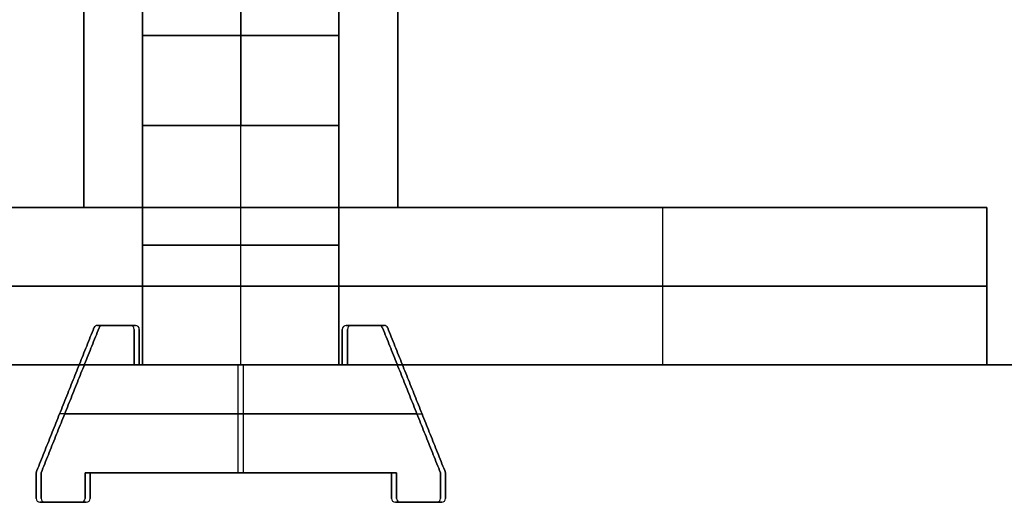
# Model space of a CAD drawing. Header units: millimetres. Extents: x -317 to 317, y -7 to 490.
# Tile 4 of 13: x -11 to 39, y -7 to 18. Entities that reach past the tile are written whole.
import ezdxf

# ---------------------------------------------------------------- set-up
doc = ezdxf.new("R2010")
doc.units = ezdxf.units.MM
doc.header["$MEASUREMENT"] = 0
for name, color, linetype in [('IGES LEVEL 1', 7, 'Continuous'), ('IGES LEVEL 12', 7, 'Continuous'), ('IGES LEVEL 3', 7, 'Continuous')]:
    doc.layers.add(name, color=color, linetype=linetype)

msp = doc.modelspace()

# ---------------------------------------------------------------- linework, layer by layer
at = {"layer": 'IGES LEVEL 1'}
for points in [[(-38, 8, 5), (-21.5, 8, 5), (-5, 8, 5)], [(-5, 8, -5), (-21.5, 8, -5), (-38, 8, -5)], [(-5, 8, 38), (0, 8, 38), (5, 8, 38)], [(-5, 8, 38), (-5, 4, 38), (-5, 0, 38)], [(-5, 8, 5), (-5, 8, 21.5), (-5, 8, 38)], [(-5, 8, 5), (-5, 4, 5), (-5, 0, 5)], [(-5, 8, -5), (-5, 4, -5), (-5, 0, -5)], [(-5, 8, -38), (-5, 8, -21.5), (-5, 8, -5)], [(-5, 8, -38), (-5, 4, -38), (-5, 0, -38)], [(5, 8, -38), (0, 8, -38), (-5, 8, -38)], [(38, 8, -5), (21.5, 8, -5), (5, 8, -5)], [(5, 8, 5), (21.5, 8, 5), (38, 8, 5)], [(5, 8, 5), (5, 4, 5), (5, 0, 5)], [(5, 8, 38), (5, 8, 21.5), (5, 8, 5)], [(5, 8, 38), (5, 4, 38), (5, 0, 38)], [(5, 8, -38), (5, 4, -38), (5, 0, -38)], [(5, 8, -5), (5, 8, -21.5), (5, 8, -38)], [(5, 0, -5), (5, 4, -5), (5, 8, -5)], [(38, 8, -5), (38, 4, -5), (38, 0, -5)], [(38, 8, 5), (38, 8), (38, 8, -5)], [(38, 8, 5), (38, 4, 5), (38, 0, 5)], [(-5, 0, 5), (-21.5, 0, 5), (-38, 0, 5)], [(-38, 0, -5), (-21.5, 0, -5), (-5, 0, -5)], [(5, 0, 38), (0, 0, 38), (-5, 0, 38)], [(-5, 0, 38), (-5, 0, 21.5), (-5, 0, 5)], [(-5, 0, -5), (-5, 0, -21.5), (-5, 0, -38)], [(-5, 0, -38), (0, 0, -38), (5, 0, -38)], [(5, 0, -5), (21.5, 0, -5), (38, 0, -5)], [(38, 0, 5), (21.5, 0, 5), (5, 0, 5)], [(5, 0, 5), (5, 0, 21.5), (5, 0, 38)], [(5, 0, -38), (5, 0, -21.5), (5, 0, -5)], [(38, 0, -5), (38, 0), (38, 0, 5)]]:
    msp.add_open_spline(points, degree=2, dxfattribs=at)
at = {"layer": 'IGES LEVEL 1', "color": 253}
for points in [[(-5, 8, 5), (-21.5, 8, 5), (-38, 8, 5)], [(-38, 8, -5), (-21.5, 8, -5), (-5, 8, -5)], [(-38, 8), (0, 8), (38, 8)], [(-38, 8, 5), (-21.5, 8, 5), (-5, 8, 5)], [(-5, 8, -5), (-21.5, 8, -5), (-38, 8, -5)], [(5, 8, 38), (0, 8, 38), (-5, 8, 38)], [(-5, 8, 38), (-5, 8, 21.5), (-5, 8, 5)], [(-5, 8, -5), (-5, 8, -21.5), (-5, 8, -38)], [(-5, 8, -38), (0, 8, -38), (5, 8, -38)], [(-5, 0, 38), (-5, 4, 38), (-5, 8, 38)], [(-5, 8, 38), (0, 8, 38), (5, 8, 38)], [(-5, 0, 5), (-5, 4, 5), (-5, 8, 5)], [(-5, 8, 5), (-5, 8, 21.5), (-5, 8, 38)], [(-5, 8, 38), (-5, 4, 38), (-5, 0, 38)], [(-5, 0, 21.5), (-5, 4, 21.5), (-5, 8, 21.5)], [(-5, 8, 5), (-5, 4, 5), (-5, 0, 5)], [(-5, 0, -5), (-5, 4, -5), (-5, 8, -5)], [(-5, 0, -38), (-5, 4, -38), (-5, 8, -38)], [(-5, 8, -38), (-5, 8, -21.5), (-5, 8, -5)], [(-5, 8, -5), (-5, 4, -5), (-5, 0, -5)], [(-5, 0, -21.5), (-5, 4, -21.5), (-5, 8, -21.5)], [(5, 8, -38), (0, 8, -38), (-5, 8, -38)], [(-5, 8, -38), (-5, 4, -38), (-5, 0, -38)], [(0, 8, 38), (0, 8), (0, 8, -38)], [(0, 0, 38), (0, 4, 38), (0, 8, 38)], [(0, 0, -38), (0, 4, -38), (0, 8, -38)], [(5, 8, -5), (21.5, 8, -5), (38, 8, -5)], [(38, 8, 5), (21.5, 8, 5), (5, 8, 5)], [(5, 8, 5), (5, 8, 21.5), (5, 8, 38)], [(5, 8, -38), (5, 8, -21.5), (5, 8, -5)], [(38, 8, -5), (21.5, 8, -5), (5, 8, -5)], [(5, 8, -5), (5, 4, -5), (5, 0, -5)], [(5, 0, 5), (5, 4, 5), (5, 8, 5)], [(5, 8, 5), (21.5, 8, 5), (38, 8, 5)], [(5, 0, 38), (5, 4, 38), (5, 8, 38)], [(5, 8, 38), (5, 8, 21.5), (5, 8, 5)], [(5, 8, 5), (5, 4, 5), (5, 0, 5)], [(5, 0, 21.5), (5, 4, 21.5), (5, 8, 21.5)], [(5, 8, 38), (5, 4, 38), (5, 0, 38)], [(5, 0, -38), (5, 4, -38), (5, 8, -38)], [(5, 0, -5), (5, 4, -5), (5, 8, -5)], [(5, 8, -5), (5, 8, -21.5), (5, 8, -38)], [(5, 8, -38), (5, 4, -38), (5, 0, -38)], [(5, 0, -21.5), (5, 4, -21.5), (5, 8, -21.5)], [(21.5, 0, -5), (21.5, 4, -5), (21.5, 8, -5)], [(21.5, 0, 5), (21.5, 4, 5), (21.5, 8, 5)], [(38, 8, -5), (38, 8), (38, 8, 5)], [(38, 0, -5), (38, 4, -5), (38, 8, -5)], [(38, 0, 5), (38, 4, 5), (38, 8, 5)], [(38, 8, 5), (38, 8), (38, 8, -5)], [(38, 8, -5), (38, 4, -5), (38, 0, -5)], [(38, 0), (38, 4), (38, 8)], [(38, 8, 5), (38, 4, 5), (38, 0, 5)], [(-5, 4, 5), (-21.5, 4, 5), (-38, 4, 5)], [(-38, 4, -5), (-21.5, 4, -5), (-5, 4, -5)], [(5, 4, 38), (0, 4, 38), (-5, 4, 38)], [(-5, 4, 38), (-5, 4, 21.5), (-5, 4, 5)], [(-5, 4, -5), (-5, 4, -21.5), (-5, 4, -38)], [(-5, 4, -38), (0, 4, -38), (5, 4, -38)], [(5, 4, -5), (21.5, 4, -5), (38, 4, -5)], [(38, 4, 5), (21.5, 4, 5), (5, 4, 5)], [(5, 4, 5), (5, 4, 21.5), (5, 4, 38)], [(5, 4, -38), (5, 4, -21.5), (5, 4, -5)], [(38, 4, -5), (38, 4), (38, 4, 5)], [(-5, 0, 5), (-21.5, 0, 5), (-38, 0, 5)], [(-38, 0, -5), (-21.5, 0, -5), (-5, 0, -5)], [(-38, 0), (0, 0), (38, 0)], [(-5, 0, 5), (-21.5, 0, 5), (-38, 0, 5)], [(-38, 0, -5), (-21.5, 0, -5), (-5, 0, -5)], [(5, 0, 38), (0, 0, 38), (-5, 0, 38)], [(-5, 0, 38), (-5, 0, 21.5), (-5, 0, 5)], [(-5, 0, -5), (-5, 0, -21.5), (-5, 0, -38)], [(-5, 0, -38), (0, 0, -38), (5, 0, -38)], [(5, 0, 38), (0, 0, 38), (-5, 0, 38)], [(-5, 0, 38), (-5, 0, 21.5), (-5, 0, 5)], [(-5, 0, -5), (-5, 0, -21.5), (-5, 0, -38)], [(-5, 0, -38), (0, 0, -38), (5, 0, -38)], [(0, 0, 38), (0, 0), (0, 0, -38)], [(5, 0, -38), (5, 0, -21.5), (5, 0, -5)], [(5, 0, -5), (21.5, 0, -5), (38, 0, -5)], [(38, 0, 5), (21.5, 0, 5), (5, 0, 5)], [(5, 0, 5), (5, 0, 21.5), (5, 0, 38)], [(5, 0, -5), (21.5, 0, -5), (38, 0, -5)], [(38, 0, 5), (21.5, 0, 5), (5, 0, 5)], [(5, 0, 5), (5, 0, 21.5), (5, 0, 38)], [(5, 0, -38), (5, 0, -21.5), (5, 0, -5)], [(38, 0, -5), (38, 0), (38, 0, 5)], [(38, 0, -5), (38, 0), (38, 0, 5)]]:
    msp.add_open_spline(points, degree=2, dxfattribs=at)
at = {"layer": 'IGES LEVEL 12'}
for centre, start, end in [((-7.294, 1.8, 143), 90, 158.1986), ((-7.294, 1.8, 208), 90, 158.1986), ((-7.035, 1.8, -143), 90, 158.1986), ((-7.035, 1.8, -208), 90, 158.1986), ((-5.63, 1.8, 143), 0, 90), ((-5.63, 1.8, 208), 0, 90), ((-5.37, 1.8, -143), 0, 90), ((-5.37, 1.8, -208), 0, 90), ((5.37, 1.8, 143), 90, 180), ((5.37, 1.8, 208), 90, 180), ((5.63, 1.8, -143), 90, 180), ((5.63, 1.8, -208), 90, 180), ((7.035, 1.8, 143), 21.8014, 90), ((7.035, 1.8, 208), 21.8014, 90), ((7.294, 1.8, -143), 21.8014, 90), ((7.294, 1.8, -208), 21.8014, 90), ((-10.23, -6.8, 143), 180, 270), ((-10.23, -6.8, 208), 180, 270), ((-9.97, -6.8, -143), 180, 270), ((-9.97, -6.8, -208), 180, 270), ((-8.13, -6.8, 143), 270, 0), ((-8.13, -6.8, 208), 270, 0), ((-7.87, -6.8, -143), 270, 360), ((-7.87, -6.8, -208), 270, 0), ((7.87, -6.8, 143), 180, 270), ((7.87, -6.8, 208), 180, 270), ((8.13, -6.8, -143), 180, 270), ((8.13, -6.8, -208), 180, 270), ((9.97, -6.8, 143), 270, 0), ((9.97, -6.8, 208), 270, 0), ((10.23, -6.8, -143), 270, 360), ((10.23, -6.8, -208), 270, 0)]:
    msp.add_arc(centre, 0.2, start, end, dxfattribs=at)
at = {"layer": 'IGES LEVEL 12', "color": 253}
for centre, start, end in [((-7.294, 1.8, 208), 90, 158.1986), ((-7.294, 1.8, 143), 90, 158.1986), ((-7.294, 1.8, 208), 90, 158.1986), ((-7.294, 1.8, 143), 90, 158.1986), ((-7.294, 1.8, 175.5), 90, 158.1986), ((-7.035, 1.8, -208), 90, 158.1986), ((-7.035, 1.8, -143), 90, 158.1986), ((-7.035, 1.8, -208), 90, 158.1986), ((-7.035, 1.8, -143), 90, 158.1986), ((-7.035, 1.8, -175.5), 90, 158.1986), ((-5.63, 1.8, 208), 0, 90), ((-5.63, 1.8, 143), 0, 90), ((-5.63, 1.8, 208), 0, 90), ((-5.63, 1.8, 143), 0, 90), ((-5.63, 1.8, 175.5), 0, 90), ((-5.37, 1.8, -208), 0, 90), ((-5.37, 1.8, -143), 0, 90), ((-5.37, 1.8, -208), 0, 90), ((-5.37, 1.8, -143), 0, 90), ((-5.37, 1.8, -175.5), 360, 90), ((5.37, 1.8, 208), 90, 180), ((5.37, 1.8, 143), 90, 180), ((5.37, 1.8, 208), 90, 180), ((5.37, 1.8, 143), 90, 180), ((5.37, 1.8, 175.5), 90, 180), ((5.63, 1.8, -208), 90, 180), ((5.63, 1.8, -143), 90, 180), ((5.63, 1.8, -208), 90, 180), ((5.63, 1.8, -143), 90, 180), ((5.63, 1.8, -175.5), 90, 180), ((7.035, 1.8, 208), 21.8014, 90), ((7.035, 1.8, 143), 21.8014, 90), ((7.035, 1.8, 208), 21.8014, 90), ((7.035, 1.8, 143), 21.8014, 90), ((7.035, 1.8, 175.5), 21.8014, 90), ((7.294, 1.8, -208), 21.8014, 90), ((7.294, 1.8, -143), 21.8014, 90), ((7.294, 1.8, -208), 21.8014, 90), ((7.294, 1.8, -143), 21.8014, 90), ((7.294, 1.8, -175.5), 21.8014, 90), ((-10.23, -6.8, 208), 180, 270), ((-10.23, -6.8, 143), 180, 270), ((-10.23, -6.8, 208), 180, 270), ((-10.23, -6.8, 143), 180, 270), ((-10.23, -6.8, 175.5), 180, 270), ((-9.97, -6.8, -208), 180, 270), ((-9.97, -6.8, -143), 180, 270), ((-9.97, -6.8, -208), 180, 270), ((-9.97, -6.8, -143), 180, 270), ((-9.97, -6.8, -175.5), 180, 270), ((-8.13, -6.8, 208), 270, 0), ((-8.13, -6.8, 143), 270, 0), ((-8.13, -6.8, 208), 270, 0), ((-8.13, -6.8, 143), 270, 0), ((-8.13, -6.8, 175.5), 270, 360), ((-7.87, -6.8, -208), 270, 0), ((-7.87, -6.8, -143), 270, 360), ((-7.87, -6.8, -208), 270, 0), ((-7.87, -6.8, -143), 270, 360), ((-7.87, -6.8, -175.5), 270, 360), ((7.87, -6.8, 208), 180, 270), ((7.87, -6.8, 143), 180, 270), ((7.87, -6.8, 208), 180, 270), ((7.87, -6.8, 143), 180, 270), ((7.87, -6.8, 175.5), 180, 270), ((8.13, -6.8, -208), 180, 270), ((8.13, -6.8, -143), 180, 270), ((8.13, -6.8, -208), 180, 270), ((8.13, -6.8, -143), 180, 270), ((8.13, -6.8, -175.5), 180, 270), ((9.97, -6.8, 208), 270, 0), ((9.97, -6.8, 143), 270, 0), ((9.97, -6.8, 208), 270, 0), ((9.97, -6.8, 143), 270, 0), ((9.97, -6.8, 175.5), 270, 360), ((10.23, -6.8, -208), 270, 0), ((10.23, -6.8, -143), 270, 360), ((10.23, -6.8, -208), 270, 0), ((10.23, -6.8, -143), 270, 360), ((10.23, -6.8, -175.5), 270, 360)]:
    msp.add_arc(centre, 0.2, start, end, dxfattribs=at)
at = {"layer": 'IGES LEVEL 12'}
for points in [[(-7.48, 1.874, 208), (-8.955, -1.813, 208), (-10.43, -5.5, 208)], [(-10.43, -5.5, 143), (-8.955, -1.813, 143), (-7.48, 1.874, 143)], [(-10.17, -5.5, -208), (-8.695, -1.813, -208), (-7.22, 1.874, -208)], [(-7.22, 1.874, -143), (-8.695, -1.813, -143), (-10.17, -5.5, -143)], [(-7.48, 1.874, 143), (-7.48, 1.874, 175.5), (-7.48, 1.874, 208)], [(-5.63, 2, 208), (-6.462, 2, 208), (-7.294, 2, 208)], [(-7.294, 2, 143), (-6.462, 2, 143), (-5.63, 2, 143)], [(-7.294, 2, 208), (-7.294, 2, 175.5), (-7.294, 2, 143)], [(-7.22, 1.874, -208), (-7.22, 1.874, -175.5), (-7.22, 1.874, -143)], [(-7.035, 2, -208), (-6.202, 2, -208), (-5.37, 2, -208)], [(-7.035, 2, -143), (-7.035, 2, -175.5), (-7.035, 2, -208)], [(-5.37, 2, -143), (-6.202, 2, -143), (-7.035, 2, -143)], [(-5.63, 2, 143), (-5.63, 2, 175.5), (-5.63, 2, 208)], [(-5.43, 0, 208), (-5.43, 0.9, 208), (-5.43, 1.8, 208)], [(-5.43, 1.8, 143), (-5.43, 0.9, 143), (-5.43, 0, 143)], [(-5.43, 1.8, 208), (-5.43, 1.8, 175.5), (-5.43, 1.8, 143)], [(-5.37, 2, -208), (-5.37, 2, -175.5), (-5.37, 2, -143)], [(-5.17, 1.8, -208), (-5.17, 0.9, -208), (-5.17, 0, -208)], [(-5.17, 1.8, -143), (-5.17, 1.8, -175.5), (-5.17, 1.8, -208)], [(-5.17, 0, -143), (-5.17, 0.9, -143), (-5.17, 1.8, -143)], [(5.17, 1.8, 208), (5.17, 0.9, 208), (5.17, 0, 208)], [(5.17, 1.8, 143), (5.17, 1.8, 175.5), (5.17, 1.8, 208)], [(5.17, 0, 143), (5.17, 0.9, 143), (5.17, 1.8, 143)], [(7.035, 2, 208), (6.202, 2, 208), (5.37, 2, 208)], [(5.37, 2, 143), (6.202, 2, 143), (7.035, 2, 143)], [(5.37, 2, 208), (5.37, 2, 175.5), (5.37, 2, 143)], [(5.43, 0, -208), (5.43, 0.9, -208), (5.43, 1.8, -208)], [(5.43, 1.8, -143), (5.43, 0.9, -143), (5.43, 0, -143)], [(5.43, 1.8, -208), (5.43, 1.8, -175.5), (5.43, 1.8, -143)], [(5.63, 2, -208), (6.462, 2, -208), (7.294, 2, -208)], [(5.63, 2, -143), (5.63, 2, -175.5), (5.63, 2, -208)], [(7.294, 2, -143), (6.462, 2, -143), (5.63, 2, -143)], [(7.035, 2, 143), (7.035, 2, 175.5), (7.035, 2, 208)], [(10.17, -5.5, 208), (8.695, -1.813, 208), (7.22, 1.874, 208)], [(7.22, 1.874, 143), (8.695, -1.813, 143), (10.17, -5.5, 143)], [(7.22, 1.874, 208), (7.22, 1.874, 175.5), (7.22, 1.874, 143)], [(7.294, 2, -208), (7.294, 2, -175.5), (7.294, 2, -143)], [(7.48, 1.874, -208), (8.955, -1.813, -208), (10.43, -5.5, -208)], [(7.48, 1.874, -143), (7.48, 1.874, -175.5), (7.48, 1.874, -208)], [(10.43, -5.5, -143), (8.955, -1.813, -143), (7.48, 1.874, -143)], [(5.17, 0, 208), (-0.13, 0, 208), (-5.43, 0, 208)], [(-5.43, 0, 143), (-0.13, 0, 143), (5.17, 0, 143)], [(-5.43, 0, 143), (-5.43, 0, 175.5), (-5.43, 0, 208)], [(-5.17, 0, -208), (0.13, 0, -208), (5.43, 0, -208)], [(5.43, 0, -143), (0.13, 0, -143), (-5.17, 0, -143)], [(-5.17, 0, -208), (-5.17, 0, -175.5), (-5.17, 0, -143)], [(5.17, 0, 208), (5.17, 0, 175.5), (5.17, 0, 143)], [(5.43, 0, -143), (5.43, 0, -175.5), (5.43, 0, -208)], [(-10.43, -5.5, 208), (-10.43, -6.15, 208), (-10.43, -6.8, 208)], [(-10.43, -5.5, 143), (-10.43, -5.5, 175.5), (-10.43, -5.5, 208)], [(-10.43, -6.8, 143), (-10.43, -6.15, 143), (-10.43, -5.5, 143)], [(-10.17, -6.8, -208), (-10.17, -6.15, -208), (-10.17, -5.5, -208)], [(-10.17, -5.5, -143), (-10.17, -6.15, -143), (-10.17, -6.8, -143)], [(-10.17, -5.5, -143), (-10.17, -5.5, -175.5), (-10.17, -5.5, -208)], [(-7.93, -6.8, 208), (-7.93, -6.15, 208), (-7.93, -5.5, 208)], [(-7.93, -5.5, 143), (-7.93, -6.15, 143), (-7.93, -6.8, 143)], [(-7.93, -5.5, 208), (-0.13, -5.5, 208), (7.67, -5.5, 208)], [(-7.93, -5.5, 143), (-7.93, -5.5, 175.5), (-7.93, -5.5, 208)], [(7.67, -5.5, 143), (-0.13, -5.5, 143), (-7.93, -5.5, 143)], [(7.93, -5.5, -208), (0.13, -5.5, -208), (-7.67, -5.5, -208)], [(-7.67, -5.5, -143), (0.13, -5.5, -143), (7.93, -5.5, -143)], [(-7.67, -5.5, -208), (-7.67, -6.15, -208), (-7.67, -6.8, -208)], [(-7.67, -5.5, -143), (-7.67, -5.5, -175.5), (-7.67, -5.5, -208)], [(-7.67, -6.8, -143), (-7.67, -6.15, -143), (-7.67, -5.5, -143)], [(7.67, -5.5, 208), (7.67, -6.15, 208), (7.67, -6.8, 208)], [(7.67, -5.5, 143), (7.67, -5.5, 175.5), (7.67, -5.5, 208)], [(7.67, -6.8, 143), (7.67, -6.15, 143), (7.67, -5.5, 143)], [(7.93, -6.8, -208), (7.93, -6.15, -208), (7.93, -5.5, -208)], [(7.93, -5.5, -143), (7.93, -6.15, -143), (7.93, -6.8, -143)], [(7.93, -5.5, -143), (7.93, -5.5, -175.5), (7.93, -5.5, -208)], [(10.17, -6.8, 208), (10.17, -6.15, 208), (10.17, -5.5, 208)], [(10.17, -5.5, 143), (10.17, -6.15, 143), (10.17, -6.8, 143)], [(10.17, -5.5, 143), (10.17, -5.5, 175.5), (10.17, -5.5, 208)], [(10.43, -5.5, -208), (10.43, -6.15, -208), (10.43, -6.8, -208)], [(10.43, -5.5, -143), (10.43, -5.5, -175.5), (10.43, -5.5, -208)], [(10.43, -6.8, -143), (10.43, -6.15, -143), (10.43, -5.5, -143)], [(-10.43, -6.8, 208), (-10.43, -6.8, 175.5), (-10.43, -6.8, 143)], [(-10.23, -7, 208), (-9.18, -7, 208), (-8.13, -7, 208)], [(-10.23, -7, 143), (-10.23, -7, 175.5), (-10.23, -7, 208)], [(-8.13, -7, 143), (-9.18, -7, 143), (-10.23, -7, 143)], [(-10.17, -6.8, -143), (-10.17, -6.8, -175.5), (-10.17, -6.8, -208)], [(-7.87, -7, -208), (-8.92, -7, -208), (-9.97, -7, -208)], [(-9.97, -7, -143), (-8.92, -7, -143), (-7.87, -7, -143)], [(-9.97, -7, -208), (-9.97, -7, -175.5), (-9.97, -7, -143)], [(-8.13, -7, 208), (-8.13, -7, 175.5), (-8.13, -7, 143)], [(-7.93, -6.8, 143), (-7.93, -6.8, 175.5), (-7.93, -6.8, 208)], [(-7.87, -7, -143), (-7.87, -7, -175.5), (-7.87, -7, -208)], [(-7.67, -6.8, -208), (-7.67, -6.8, -175.5), (-7.67, -6.8, -143)], [(7.67, -6.8, 208), (7.67, -6.8, 175.5), (7.67, -6.8, 143)], [(7.87, -7, 208), (8.92, -7, 208), (9.97, -7, 208)], [(7.87, -7, 143), (7.87, -7, 175.5), (7.87, -7, 208)], [(9.97, -7, 143), (8.92, -7, 143), (7.87, -7, 143)], [(7.93, -6.8, -143), (7.93, -6.8, -175.5), (7.93, -6.8, -208)], [(10.23, -7, -208), (9.18, -7, -208), (8.13, -7, -208)], [(8.13, -7, -143), (9.18, -7, -143), (10.23, -7, -143)], [(8.13, -7, -208), (8.13, -7, -175.5), (8.13, -7, -143)], [(9.97, -7, 208), (9.97, -7, 175.5), (9.97, -7, 143)], [(10.17, -6.8, 143), (10.17, -6.8, 175.5), (10.17, -6.8, 208)], [(10.23, -7, -143), (10.23, -7, -175.5), (10.23, -7, -208)], [(10.43, -6.8, -208), (10.43, -6.8, -175.5), (10.43, -6.8, -143)]]:
    msp.add_open_spline(points, degree=2, dxfattribs=at)
at = {"layer": 'IGES LEVEL 12', "color": 253}
for points in [[(-10.43, -5.5, 208), (-8.955, -1.813, 208), (-7.48, 1.874, 208)], [(-10.43, -5.5, 143), (-8.955, -1.813, 143), (-7.48, 1.874, 143)], [(-7.48, 1.874, 208), (-8.955, -1.813, 208), (-10.43, -5.5, 208)], [(-10.43, -5.5, 143), (-8.955, -1.813, 143), (-7.48, 1.874, 143)], [(-7.48, 1.874, 175.5), (-8.955, -1.813, 175.5), (-10.43, -5.5, 175.5)], [(-7.22, 1.874, -208), (-8.695, -1.813, -208), (-10.17, -5.5, -208)], [(-7.22, 1.874, -143), (-8.695, -1.813, -143), (-10.17, -5.5, -143)], [(-10.17, -5.5, -208), (-8.695, -1.813, -208), (-7.22, 1.874, -208)], [(-7.22, 1.874, -143), (-8.695, -1.813, -143), (-10.17, -5.5, -143)], [(-10.17, -5.5, -175.5), (-8.695, -1.813, -175.5), (-7.22, 1.874, -175.5)], [(-7.48, 1.874, 143), (-7.48, 1.874, 175.5), (-7.48, 1.874, 208)], [(-7.48, 1.874, 143), (-7.48, 1.874, 175.5), (-7.48, 1.874, 208)], [(-7.407, 1.966, 143), (-7.407, 1.966, 175.5), (-7.407, 1.966, 208)], [(-7.294, 2, 208), (-6.462, 2, 208), (-5.63, 2, 208)], [(-7.294, 2, 143), (-6.462, 2, 143), (-5.63, 2, 143)], [(-5.63, 2, 208), (-6.462, 2, 208), (-7.294, 2, 208)], [(-7.294, 2, 208), (-7.294, 2, 175.5), (-7.294, 2, 143)], [(-7.294, 2, 143), (-6.462, 2, 143), (-5.63, 2, 143)], [(-5.63, 2, 175.5), (-6.462, 2, 175.5), (-7.294, 2, 175.5)], [(-7.294, 2, 208), (-7.294, 2, 175.5), (-7.294, 2, 143)], [(-7.22, 1.874, -208), (-7.22, 1.874, -175.5), (-7.22, 1.874, -143)], [(-7.22, 1.874, -208), (-7.22, 1.874, -175.5), (-7.22, 1.874, -143)], [(-7.147, 1.966, -143), (-7.147, 1.966, -175.5), (-7.147, 1.966, -208)], [(-5.37, 2, -208), (-6.202, 2, -208), (-7.035, 2, -208)], [(-5.37, 2, -143), (-6.202, 2, -143), (-7.035, 2, -143)], [(-7.035, 2, -143), (-7.035, 2, -175.5), (-7.035, 2, -208)], [(-7.035, 2, -208), (-6.202, 2, -208), (-5.37, 2, -208)], [(-5.37, 2, -143), (-6.202, 2, -143), (-7.035, 2, -143)], [(-7.035, 2, -143), (-7.035, 2, -175.5), (-7.035, 2, -208)], [(-7.035, 2, -175.5), (-6.202, 2, -175.5), (-5.37, 2, -175.5)], [(-6.462, 2, 143), (-6.462, 2, 175.5), (-6.462, 2, 208)], [(-6.202, 2, -208), (-6.202, 2, -175.5), (-6.202, 2, -143)], [(-5.63, 2, 143), (-5.63, 2, 175.5), (-5.63, 2, 208)], [(-5.63, 2, 143), (-5.63, 2, 175.5), (-5.63, 2, 208)], [(-5.503, 1.955, 143), (-5.503, 1.955, 175.5), (-5.503, 1.955, 208)], [(-5.43, 1.8, 208), (-5.43, 0.9, 208), (-5.43, 0, 208)], [(-5.43, 1.8, 143), (-5.43, 0.9, 143), (-5.43, 0, 143)], [(-5.43, 0, 208), (-5.43, 0.9, 208), (-5.43, 1.8, 208)], [(-5.43, 1.8, 208), (-5.43, 1.8, 175.5), (-5.43, 1.8, 143)], [(-5.43, 1.8, 143), (-5.43, 0.9, 143), (-5.43, 0, 143)], [(-5.43, 0, 175.5), (-5.43, 0.9, 175.5), (-5.43, 1.8, 175.5)], [(-5.43, 1.8, 208), (-5.43, 1.8, 175.5), (-5.43, 1.8, 143)], [(-5.37, 2, -208), (-5.37, 2, -175.5), (-5.37, 2, -143)], [(-5.37, 2, -208), (-5.37, 2, -175.5), (-5.37, 2, -143)], [(-5.229, 1.941, -143), (-5.229, 1.941, -175.5), (-5.229, 1.941, -208)], [(-5.17, 0, -208), (-5.17, 0.9, -208), (-5.17, 1.8, -208)], [(-5.17, 0, -143), (-5.17, 0.9, -143), (-5.17, 1.8, -143)], [(-5.17, 1.8, -143), (-5.17, 1.8, -175.5), (-5.17, 1.8, -208)], [(-5.17, 1.8, -208), (-5.17, 0.9, -208), (-5.17, 0, -208)], [(-5.17, 0, -143), (-5.17, 0.9, -143), (-5.17, 1.8, -143)], [(-5.17, 1.8, -143), (-5.17, 1.8, -175.5), (-5.17, 1.8, -208)], [(-5.17, 1.8, -175.5), (-5.17, 0.9, -175.5), (-5.17, 0, -175.5)], [(5.17, 0, 208), (5.17, 0.9, 208), (5.17, 1.8, 208)], [(5.17, 0, 143), (5.17, 0.9, 143), (5.17, 1.8, 143)], [(5.17, 1.8, 143), (5.17, 1.8, 175.5), (5.17, 1.8, 208)], [(5.17, 1.8, 208), (5.17, 0.9, 208), (5.17, 0, 208)], [(5.17, 0, 143), (5.17, 0.9, 143), (5.17, 1.8, 143)], [(5.17, 1.8, 143), (5.17, 1.8, 175.5), (5.17, 1.8, 208)], [(5.17, 1.8, 175.5), (5.17, 0.9, 175.5), (5.17, 0, 175.5)], [(5.229, 1.941, 143), (5.229, 1.941, 175.5), (5.229, 1.941, 208)], [(5.37, 2, 208), (6.202, 2, 208), (7.035, 2, 208)], [(5.37, 2, 143), (6.202, 2, 143), (7.035, 2, 143)], [(7.035, 2, 208), (6.202, 2, 208), (5.37, 2, 208)], [(5.37, 2, 208), (5.37, 2, 175.5), (5.37, 2, 143)], [(5.37, 2, 143), (6.202, 2, 143), (7.035, 2, 143)], [(7.035, 2, 175.5), (6.202, 2, 175.5), (5.37, 2, 175.5)], [(5.37, 2, 208), (5.37, 2, 175.5), (5.37, 2, 143)], [(5.43, 1.8, -208), (5.43, 0.9, -208), (5.43, 0, -208)], [(5.43, 1.8, -143), (5.43, 0.9, -143), (5.43, 0, -143)], [(5.43, 0, -208), (5.43, 0.9, -208), (5.43, 1.8, -208)], [(5.43, 1.8, -208), (5.43, 1.8, -175.5), (5.43, 1.8, -143)], [(5.43, 1.8, -143), (5.43, 0.9, -143), (5.43, 0, -143)], [(5.43, 0, -175.5), (5.43, 0.9, -175.5), (5.43, 1.8, -175.5)], [(5.43, 1.8, -208), (5.43, 1.8, -175.5), (5.43, 1.8, -143)], [(5.503, 1.955, -143), (5.503, 1.955, -175.5), (5.503, 1.955, -208)], [(7.294, 2, -208), (6.462, 2, -208), (5.63, 2, -208)], [(7.294, 2, -143), (6.462, 2, -143), (5.63, 2, -143)], [(5.63, 2, -143), (5.63, 2, -175.5), (5.63, 2, -208)], [(5.63, 2, -143), (5.63, 2, -175.5), (5.63, 2, -208)], [(5.63, 2, -208), (6.462, 2, -208), (7.294, 2, -208)], [(7.294, 2, -143), (6.462, 2, -143), (5.63, 2, -143)], [(5.63, 2, -175.5), (6.462, 2, -175.5), (7.294, 2, -175.5)], [(6.202, 2, 208), (6.202, 2, 175.5), (6.202, 2, 143)], [(6.462, 2, -143), (6.462, 2, -175.5), (6.462, 2, -208)], [(7.035, 2, 143), (7.035, 2, 175.5), (7.035, 2, 208)], [(7.035, 2, 143), (7.035, 2, 175.5), (7.035, 2, 208)], [(7.147, 1.966, 143), (7.147, 1.966, 175.5), (7.147, 1.966, 208)], [(7.22, 1.874, 208), (8.695, -1.813, 208), (10.17, -5.5, 208)], [(7.22, 1.874, 143), (8.695, -1.813, 143), (10.17, -5.5, 143)], [(10.17, -5.5, 208), (8.695, -1.813, 208), (7.22, 1.874, 208)], [(7.22, 1.874, 208), (7.22, 1.874, 175.5), (7.22, 1.874, 143)], [(7.22, 1.874, 143), (8.695, -1.813, 143), (10.17, -5.5, 143)], [(10.17, -5.5, 175.5), (8.695, -1.813, 175.5), (7.22, 1.874, 175.5)], [(7.22, 1.874, 208), (7.22, 1.874, 175.5), (7.22, 1.874, 143)], [(7.294, 2, -208), (7.294, 2, -175.5), (7.294, 2, -143)], [(7.294, 2, -208), (7.294, 2, -175.5), (7.294, 2, -143)], [(7.407, 1.966, -143), (7.407, 1.966, -175.5), (7.407, 1.966, -208)], [(10.43, -5.5, -208), (8.955, -1.813, -208), (7.48, 1.874, -208)], [(10.43, -5.5, -143), (8.955, -1.813, -143), (7.48, 1.874, -143)], [(7.48, 1.874, -143), (7.48, 1.874, -175.5), (7.48, 1.874, -208)], [(7.48, 1.874, -208), (8.955, -1.813, -208), (10.43, -5.5, -208)], [(10.43, -5.5, -143), (8.955, -1.813, -143), (7.48, 1.874, -143)], [(7.48, 1.874, -143), (7.48, 1.874, -175.5), (7.48, 1.874, -208)], [(7.48, 1.874, -175.5), (8.955, -1.813, -175.5), (10.43, -5.5, -175.5)], [(-5.43, 0.9, 143), (-5.43, 0.9, 175.5), (-5.43, 0.9, 208)], [(-5.17, 0.9, -208), (-5.17, 0.9, -175.5), (-5.17, 0.9, -143)], [(5.17, 0.9, 208), (5.17, 0.9, 175.5), (5.17, 0.9, 143)], [(5.43, 0.9, -143), (5.43, 0.9, -175.5), (5.43, 0.9, -208)], [(-5.43, 0, 208), (-0.13, 0, 208), (5.17, 0, 208)], [(-5.43, 0, 143), (-0.13, 0, 143), (5.17, 0, 143)], [(5.17, 0, 208), (-0.13, 0, 208), (-5.43, 0, 208)], [(-5.43, 0, 208), (-5.43, 0, 175.5), (-5.43, 0, 143)], [(-5.43, 0, 143), (-0.13, 0, 143), (5.17, 0, 143)], [(5.17, 0, 175.5), (-0.13, 0, 175.5), (-5.43, 0, 175.5)], [(-5.43, 0, 143), (-5.43, 0, 175.5), (-5.43, 0, 208)], [(5.43, 0, -208), (0.13, 0, -208), (-5.17, 0, -208)], [(5.43, 0, -143), (0.13, 0, -143), (-5.17, 0, -143)], [(-5.17, 0, -208), (0.13, 0, -208), (5.43, 0, -208)], [(5.43, 0, -143), (0.13, 0, -143), (-5.17, 0, -143)], [(-5.17, 0, -143), (-5.17, 0, -175.5), (-5.17, 0, -208)], [(-5.17, 0, -175.5), (0.13, 0, -175.5), (5.43, 0, -175.5)], [(-5.17, 0, -208), (-5.17, 0, -175.5), (-5.17, 0, -143)], [(-0.13, -5.5, 208), (-0.13, -2.75, 208), (-0.13, 0, 208)], [(-0.13, -5.5, 143), (-0.13, -2.75, 143), (-0.13, 0, 143)], [(-0.13, 0, 208), (-0.13, 0, 175.5), (-0.13, 0, 143)], [(0.13, -5.5, -208), (0.13, -2.75, -208), (0.13, 0, -208)], [(0.13, -5.5, -143), (0.13, -2.75, -143), (0.13, 0, -143)], [(0.13, 0, -208), (0.13, 0, -175.5), (0.13, 0, -143)], [(5.17, 0, 143), (5.17, 0, 175.5), (5.17, 0, 208)], [(5.17, 0, 208), (5.17, 0, 175.5), (5.17, 0, 143)], [(5.43, 0, -208), (5.43, 0, -175.5), (5.43, 0, -143)], [(5.43, 0, -143), (5.43, 0, -175.5), (5.43, 0, -208)], [(-8.955, -1.813, 208), (-8.955, -1.813, 175.5), (-8.955, -1.813, 143)], [(-8.695, -1.813, -208), (-8.695, -1.813, -175.5), (-8.695, -1.813, -143)], [(8.695, -1.813, 208), (8.695, -1.813, 175.5), (8.695, -1.813, 143)], [(8.955, -1.813, -208), (8.955, -1.813, -175.5), (8.955, -1.813, -143)], [(8.97, -2.5, 208), (-0.13, -2.5, 208), (-9.23, -2.5, 208)], [(8.97, -2.5, 143), (-0.13, -2.5, 143), (-9.23, -2.5, 143)], [(-8.97, -2.5, -208), (0.13, -2.5, -208), (9.23, -2.5, -208)], [(-8.97, -2.5, -143), (0.13, -2.5, -143), (9.23, -2.5, -143)], [(-10.43, -6.8, 208), (-10.43, -6.15, 208), (-10.43, -5.5, 208)], [(-10.43, -6.8, 143), (-10.43, -6.15, 143), (-10.43, -5.5, 143)], [(-10.43, -5.5, 208), (-10.43, -5.5, 175.5), (-10.43, -5.5, 143)], [(-10.43, -6.8, 143), (-10.43, -6.15, 143), (-10.43, -5.5, 143)], [(-10.43, -5.5, 143), (-10.43, -5.5, 175.5), (-10.43, -5.5, 208)], [(-10.43, -5.5, 208), (-10.43, -6.15, 208), (-10.43, -6.8, 208)], [(-10.43, -6.8, 175.5), (-10.43, -6.15, 175.5), (-10.43, -5.5, 175.5)], [(-10.17, -5.5, -208), (-10.17, -6.15, -208), (-10.17, -6.8, -208)], [(-10.17, -5.5, -143), (-10.17, -6.15, -143), (-10.17, -6.8, -143)], [(-10.17, -6.8, -208), (-10.17, -6.15, -208), (-10.17, -5.5, -208)], [(-10.17, -5.5, -208), (-10.17, -5.5, -175.5), (-10.17, -5.5, -143)], [(-10.17, -5.5, -143), (-10.17, -6.15, -143), (-10.17, -6.8, -143)], [(-10.17, -6.8, -175.5), (-10.17, -6.15, -175.5), (-10.17, -5.5, -175.5)], [(-10.17, -5.5, -143), (-10.17, -5.5, -175.5), (-10.17, -5.5, -208)], [(7.67, -5.5, 208), (-0.13, -5.5, 208), (-7.93, -5.5, 208)], [(-7.93, -5.5, 208), (-7.93, -6.15, 208), (-7.93, -6.8, 208)], [(7.67, -5.5, 143), (-0.13, -5.5, 143), (-7.93, -5.5, 143)], [(-7.93, -5.5, 143), (-7.93, -6.15, 143), (-7.93, -6.8, 143)], [(-7.93, -6.8, 208), (-7.93, -6.15, 208), (-7.93, -5.5, 208)], [(-7.93, -5.5, 208), (-7.93, -5.5, 175.5), (-7.93, -5.5, 143)], [(-7.93, -5.5, 143), (-7.93, -6.15, 143), (-7.93, -6.8, 143)], [(-7.93, -6.8, 175.5), (-7.93, -6.15, 175.5), (-7.93, -5.5, 175.5)], [(-7.93, -5.5, 208), (-0.13, -5.5, 208), (7.67, -5.5, 208)], [(7.67, -5.5, 143), (-0.13, -5.5, 143), (-7.93, -5.5, 143)], [(-7.93, -5.5, 143), (-7.93, -5.5, 175.5), (-7.93, -5.5, 208)], [(-7.93, -5.5, 175.5), (-0.13, -5.5, 175.5), (7.67, -5.5, 175.5)], [(-7.67, -6.8, -208), (-7.67, -6.15, -208), (-7.67, -5.5, -208)], [(-7.67, -5.5, -208), (0.13, -5.5, -208), (7.93, -5.5, -208)], [(-7.67, -6.8, -143), (-7.67, -6.15, -143), (-7.67, -5.5, -143)], [(-7.67, -5.5, -143), (0.13, -5.5, -143), (7.93, -5.5, -143)], [(7.93, -5.5, -208), (0.13, -5.5, -208), (-7.67, -5.5, -208)], [(-7.67, -5.5, -208), (-7.67, -5.5, -175.5), (-7.67, -5.5, -143)], [(-7.67, -5.5, -143), (0.13, -5.5, -143), (7.93, -5.5, -143)], [(7.93, -5.5, -175.5), (0.13, -5.5, -175.5), (-7.67, -5.5, -175.5)], [(-7.67, -5.5, -208), (-7.67, -6.15, -208), (-7.67, -6.8, -208)], [(-7.67, -6.8, -143), (-7.67, -6.15, -143), (-7.67, -5.5, -143)], [(-7.67, -5.5, -143), (-7.67, -5.5, -175.5), (-7.67, -5.5, -208)], [(-7.67, -5.5, -175.5), (-7.67, -6.15, -175.5), (-7.67, -6.8, -175.5)], [(-0.13, -5.5, 208), (-0.13, -5.5, 175.5), (-0.13, -5.5, 143)], [(0.13, -5.5, -208), (0.13, -5.5, -175.5), (0.13, -5.5, -143)], [(7.67, -6.8, 208), (7.67, -6.15, 208), (7.67, -5.5, 208)], [(7.67, -6.8, 143), (7.67, -6.15, 143), (7.67, -5.5, 143)], [(7.67, -5.5, 208), (7.67, -5.5, 175.5), (7.67, -5.5, 143)], [(7.67, -5.5, 208), (7.67, -6.15, 208), (7.67, -6.8, 208)], [(7.67, -6.8, 143), (7.67, -6.15, 143), (7.67, -5.5, 143)], [(7.67, -5.5, 143), (7.67, -5.5, 175.5), (7.67, -5.5, 208)], [(7.67, -5.5, 175.5), (7.67, -6.15, 175.5), (7.67, -6.8, 175.5)], [(7.93, -5.5, -208), (7.93, -6.15, -208), (7.93, -6.8, -208)], [(7.93, -5.5, -143), (7.93, -6.15, -143), (7.93, -6.8, -143)], [(7.93, -6.8, -208), (7.93, -6.15, -208), (7.93, -5.5, -208)], [(7.93, -5.5, -208), (7.93, -5.5, -175.5), (7.93, -5.5, -143)], [(7.93, -5.5, -143), (7.93, -6.15, -143), (7.93, -6.8, -143)], [(7.93, -6.8, -175.5), (7.93, -6.15, -175.5), (7.93, -5.5, -175.5)], [(7.93, -5.5, -143), (7.93, -5.5, -175.5), (7.93, -5.5, -208)], [(10.17, -5.5, 208), (10.17, -6.15, 208), (10.17, -6.8, 208)], [(10.17, -5.5, 143), (10.17, -6.15, 143), (10.17, -6.8, 143)], [(10.17, -6.8, 208), (10.17, -6.15, 208), (10.17, -5.5, 208)], [(10.17, -5.5, 208), (10.17, -5.5, 175.5), (10.17, -5.5, 143)], [(10.17, -5.5, 143), (10.17, -6.15, 143), (10.17, -6.8, 143)], [(10.17, -6.8, 175.5), (10.17, -6.15, 175.5), (10.17, -5.5, 175.5)], [(10.17, -5.5, 143), (10.17, -5.5, 175.5), (10.17, -5.5, 208)], [(10.43, -6.8, -208), (10.43, -6.15, -208), (10.43, -5.5, -208)], [(10.43, -6.8, -143), (10.43, -6.15, -143), (10.43, -5.5, -143)], [(10.43, -5.5, -208), (10.43, -5.5, -175.5), (10.43, -5.5, -143)], [(10.43, -6.8, -143), (10.43, -6.15, -143), (10.43, -5.5, -143)], [(10.43, -5.5, -143), (10.43, -5.5, -175.5), (10.43, -5.5, -208)], [(10.43, -5.5, -208), (10.43, -6.15, -208), (10.43, -6.8, -208)], [(10.43, -6.8, -175.5), (10.43, -6.15, -175.5), (10.43, -5.5, -175.5)], [(-10.43, -6.15, 208), (-10.43, -6.15, 175.5), (-10.43, -6.15, 143)], [(-10.17, -6.15, -208), (-10.17, -6.15, -175.5), (-10.17, -6.15, -143)], [(-7.93, -6.15, 143), (-7.93, -6.15, 175.5), (-7.93, -6.15, 208)], [(-7.67, -6.15, -208), (-7.67, -6.15, -175.5), (-7.67, -6.15, -143)], [(7.67, -6.15, 208), (7.67, -6.15, 175.5), (7.67, -6.15, 143)], [(7.93, -6.15, -143), (7.93, -6.15, -175.5), (7.93, -6.15, -208)], [(10.17, -6.15, 208), (10.17, -6.15, 175.5), (10.17, -6.15, 143)], [(10.43, -6.15, -208), (10.43, -6.15, -175.5), (10.43, -6.15, -143)], [(-10.43, -6.8, 208), (-10.43, -6.8, 175.5), (-10.43, -6.8, 143)], [(-10.43, -6.8, 208), (-10.43, -6.8, 175.5), (-10.43, -6.8, 143)], [(-10.371, -6.941, 143), (-10.371, -6.941, 175.5), (-10.371, -6.941, 208)], [(-8.13, -7, 208), (-9.18, -7, 208), (-10.23, -7, 208)], [(-8.13, -7, 143), (-9.18, -7, 143), (-10.23, -7, 143)], [(-10.23, -7, 143), (-10.23, -7, 175.5), (-10.23, -7, 208)], [(-8.13, -7, 143), (-9.18, -7, 143), (-10.23, -7, 143)], [(-10.23, -7, 143), (-10.23, -7, 175.5), (-10.23, -7, 208)], [(-10.23, -7, 208), (-9.18, -7, 208), (-8.13, -7, 208)], [(-8.13, -7, 175.5), (-9.18, -7, 175.5), (-10.23, -7, 175.5)], [(-10.17, -6.8, -143), (-10.17, -6.8, -175.5), (-10.17, -6.8, -208)], [(-10.17, -6.8, -143), (-10.17, -6.8, -175.5), (-10.17, -6.8, -208)], [(-10.097, -6.955, -143), (-10.097, -6.955, -175.5), (-10.097, -6.955, -208)], [(-9.97, -7, -208), (-8.92, -7, -208), (-7.87, -7, -208)], [(-9.97, -7, -143), (-8.92, -7, -143), (-7.87, -7, -143)], [(-7.87, -7, -208), (-8.92, -7, -208), (-9.97, -7, -208)], [(-9.97, -7, -208), (-9.97, -7, -175.5), (-9.97, -7, -143)], [(-9.97, -7, -143), (-8.92, -7, -143), (-7.87, -7, -143)], [(-7.87, -7, -175.5), (-8.92, -7, -175.5), (-9.97, -7, -175.5)], [(-9.97, -7, -208), (-9.97, -7, -175.5), (-9.97, -7, -143)], [(-9.18, -7, 208), (-9.18, -7, 175.5), (-9.18, -7, 143)], [(-8.92, -7, -208), (-8.92, -7, -175.5), (-8.92, -7, -143)], [(-8.13, -7, 208), (-8.13, -7, 175.5), (-8.13, -7, 143)], [(-8.13, -7, 208), (-8.13, -7, 175.5), (-8.13, -7, 143)], [(-8.003, -6.955, 143), (-8.003, -6.955, 175.5), (-8.003, -6.955, 208)], [(-7.93, -6.8, 143), (-7.93, -6.8, 175.5), (-7.93, -6.8, 208)], [(-7.93, -6.8, 143), (-7.93, -6.8, 175.5), (-7.93, -6.8, 208)], [(-7.87, -7, -143), (-7.87, -7, -175.5), (-7.87, -7, -208)], [(-7.87, -7, -143), (-7.87, -7, -175.5), (-7.87, -7, -208)], [(-7.729, -6.941, -143), (-7.729, -6.941, -175.5), (-7.729, -6.941, -208)], [(-7.67, -6.8, -208), (-7.67, -6.8, -175.5), (-7.67, -6.8, -143)], [(-7.67, -6.8, -208), (-7.67, -6.8, -175.5), (-7.67, -6.8, -143)], [(7.67, -6.8, 208), (7.67, -6.8, 175.5), (7.67, -6.8, 143)], [(7.67, -6.8, 208), (7.67, -6.8, 175.5), (7.67, -6.8, 143)], [(7.729, -6.941, 143), (7.729, -6.941, 175.5), (7.729, -6.941, 208)], [(9.97, -7, 208), (8.92, -7, 208), (7.87, -7, 208)], [(9.97, -7, 143), (8.92, -7, 143), (7.87, -7, 143)], [(7.87, -7, 143), (7.87, -7, 175.5), (7.87, -7, 208)], [(7.87, -7, 208), (8.92, -7, 208), (9.97, -7, 208)], [(9.97, -7, 143), (8.92, -7, 143), (7.87, -7, 143)], [(7.87, -7, 143), (7.87, -7, 175.5), (7.87, -7, 208)], [(7.87, -7, 175.5), (8.92, -7, 175.5), (9.97, -7, 175.5)], [(7.93, -6.8, -143), (7.93, -6.8, -175.5), (7.93, -6.8, -208)], [(7.93, -6.8, -143), (7.93, -6.8, -175.5), (7.93, -6.8, -208)], [(8.003, -6.955, -143), (8.003, -6.955, -175.5), (8.003, -6.955, -208)], [(8.13, -7, -208), (9.18, -7, -208), (10.23, -7, -208)], [(8.13, -7, -143), (9.18, -7, -143), (10.23, -7, -143)], [(8.13, -7, -208), (8.13, -7, -175.5), (8.13, -7, -143)], [(8.13, -7, -143), (9.18, -7, -143), (10.23, -7, -143)], [(10.23, -7, -208), (9.18, -7, -208), (8.13, -7, -208)], [(8.13, -7, -175.5), (9.18, -7, -175.5), (10.23, -7, -175.5)], [(8.13, -7, -208), (8.13, -7, -175.5), (8.13, -7, -143)], [(8.92, -7, 208), (8.92, -7, 175.5), (8.92, -7, 143)], [(9.18, -7, -208), (9.18, -7, -175.5), (9.18, -7, -143)], [(9.97, -7, 208), (9.97, -7, 175.5), (9.97, -7, 143)], [(9.97, -7, 208), (9.97, -7, 175.5), (9.97, -7, 143)], [(10.097, -6.955, 143), (10.097, -6.955, 175.5), (10.097, -6.955, 208)], [(10.17, -6.8, 143), (10.17, -6.8, 175.5), (10.17, -6.8, 208)], [(10.17, -6.8, 143), (10.17, -6.8, 175.5), (10.17, -6.8, 208)], [(10.23, -7, -143), (10.23, -7, -175.5), (10.23, -7, -208)], [(10.23, -7, -143), (10.23, -7, -175.5), (10.23, -7, -208)], [(10.371, -6.941, -143), (10.371, -6.941, -175.5), (10.371, -6.941, -208)], [(10.43, -6.8, -208), (10.43, -6.8, -175.5), (10.43, -6.8, -143)], [(10.43, -6.8, -208), (10.43, -6.8, -175.5), (10.43, -6.8, -143)]]:
    msp.add_open_spline(points, degree=2, dxfattribs=at)
at = {"layer": 'IGES LEVEL 3', "extrusion": (1, 0, 7.10543e-15)}
for centre, start, end in [((12.181, -202, -5), 270, 358.25), ((12.181, 202, 5), 1.75, 90)]:
    msp.add_arc(centre, 6, start, end, dxfattribs=at)
at = {"layer": 'IGES LEVEL 3', "color": 253, "extrusion": (1, 0, 7.10543e-15)}
for centre, start, end in [((12.181, -202, -5), 270, 358.25), ((12.181, -202, -5), 270, 358.25), ((12.181, 202, 5), 1.75, 90), ((12.181, 202, 5), 1.75, 90)]:
    msp.add_arc(centre, 6, start, end, dxfattribs=at)
at = {"layer": 'IGES LEVEL 3', "extrusion": (1, 0, 0)}
for centre, start, end in [((12.181, 202, -5), 1.75, 90), ((12.181, -202, 5), 270, 358.25)]:
    msp.add_arc(centre, 6, start, end, dxfattribs=at)
at = {"layer": 'IGES LEVEL 3', "color": 253, "extrusion": (1, 0, 0)}
for centre, start, end in [((12.181, 202, -5), 1.75, 90), ((12.181, 202, -5), 1.75, 90), ((12.181, -202), 270, 358.25), ((12.181, 202), 1.75, 90), ((12.181, -202, 5), 270, 358.25), ((12.181, -202, 5), 270, 358.25)]:
    msp.add_arc(centre, 6, start, end, dxfattribs=at)
at = {"layer": 'IGES LEVEL 3'}
for points in [[(-8, 476, -5), (-8, 242, -5), (-8, 8, -5)], [(-8, 8, 5), (-8, 242, 5), (-8, 476, 5)], [(-5, 8, -8), (-5, 242, -8), (-5, 476, -8)], [(-5, 476, 8), (-5, 242, 8), (-5, 8, 8)], [(5, 476, -8), (5, 242, -8), (5, 8, -8)], [(5, 8, 8), (5, 242, 8), (5, 476, 8)], [(8, 476, 5), (8, 242, 5), (8, 8, 5)], [(8, 8, -5), (8, 242, -5), (8, 476, -5)], [(-5, 12.181, -208), (-5, 6.09, -208), (-5, 0, -208)], [(5, 12.181, -208), (0, 12.181, -208), (-5, 12.181, -208)], [(-5, 0, 208), (-5, 6.09, 208), (-5, 12.181, 208)], [(-5, 12.181, 208), (0, 12.181, 208), (5, 12.181, 208)], [(5, 0, -208), (5, 6.09, -208), (5, 12.181, -208)], [(5, 12.181, 208), (5, 6.09, 208), (5, 0, 208)], [(-8, 8, -5), (-23, 8, -5), (-38, 8, -5)], [(-38, 8, 5), (-23, 8, 5), (-8, 8, 5)], [(-8, 8, 5), (-8, 8), (-8, 8, -5)], [(-5, 8, -8), (0, 8, -8), (5, 8, -8)], [(-5, 8, -38), (-5, 8, -23), (-5, 8, -8)], [(-5, 8, -38), (0, 8, -38), (5, 8, -38)], [(-5, 0, -38), (-5, 4, -38), (-5, 8, -38)], [(-5, 8, 8), (-5, 8, 23), (-5, 8, 38)], [(5, 8, 8), (0, 8, 8), (-5, 8, 8)], [(-5, 8, 38), (-5, 4, 38), (-5, 0, 38)], [(5, 8, 38), (0, 8, 38), (-5, 8, 38)], [(5, 8, -8), (5, 8, -23), (5, 8, -38)], [(5, 8, -38), (5, 4, -38), (5, 0, -38)], [(5, 8, 38), (5, 8, 23), (5, 8, 8)], [(5, 0, 38), (5, 4, 38), (5, 8, 38)], [(8, 8, 5), (23, 8, 5), (38, 8, 5)], [(8, 8, -5), (8, 8), (8, 8, 5)], [(38, 8, -5), (23, 8, -5), (8, 8, -5)], [(38, 8, 5), (38, 4, 5), (38, 0, 5)], [(38, 8, -5), (38, 8), (38, 8, 5)], [(38, 0, -5), (38, 4, -5), (38, 8, -5)], [(-5, 0, -38), (0, 0, -38), (5, 0, -38)], [(-5, 0, -208), (-5, 0, -123), (-5, 0, -38)], [(-5, 0, -208), (0, 0, -208), (5, 0, -208)], [(-5, 0, 38), (-5, 0, 123), (-5, 0, 208)], [(5, 0, 38), (0, 0, 38), (-5, 0, 38)], [(5, 0, 208), (0, 0, 208), (-5, 0, 208)], [(5, 0, -38), (5, 0, -123), (5, 0, -208)], [(5, 0, 208), (5, 0, 123), (5, 0, 38)], [(38, 0, 5), (123, 0, 5), (208, 0, 5)], [(38, 0, -5), (38, 0), (38, 0, 5)], [(208, 0, -5), (123, 0, -5), (38, 0, -5)]]:
    msp.add_open_spline(points, degree=2, dxfattribs=at)
at = {"layer": 'IGES LEVEL 3', "color": 253}
for points in [[(-8, 8, -5), (-8, 242, -5), (-8, 476, -5)], [(-8, 8, 5), (-8, 242, 5), (-8, 476, 5)], [(-8, 8, 5), (-8, 242, 5), (-8, 476, 5)], [(-8, 476, -5), (-8, 242, -5), (-8, 8, -5)], [(-8, 8), (-8, 242), (-8, 476)], [(-5, 8, -8), (-5, 242, -8), (-5, 476, -8)], [(-5, 8, -8), (-5, 242, -8), (-5, 476, -8)], [(-5, 8, 8), (-5, 242, 8), (-5, 476, 8)], [(-5, 476, 8), (-5, 242, 8), (-5, 8, 8)], [(0, 8, -8), (0, 242, -8), (0, 476, -8)], [(0, 8, 8), (0, 242, 8), (0, 476, 8)], [(5, 8, -8), (5, 242, -8), (5, 476, -8)], [(5, 476, -8), (5, 242, -8), (5, 8, -8)], [(5, 8, 8), (5, 242, 8), (5, 476, 8)], [(5, 8, 8), (5, 242, 8), (5, 476, 8)], [(8, 8, 5), (8, 242, 5), (8, 476, 5)], [(8, 8, -5), (8, 242, -5), (8, 476, -5)], [(8, 8, -5), (8, 242, -5), (8, 476, -5)], [(8, 476, 5), (8, 242, 5), (8, 8, 5)], [(8, 8), (8, 242), (8, 476)], [(-5, 0, -108), (-5, 10.528, -108), (-5, 21.055, -108)], [(-5, 0, 108), (-5, 10.528, 108), (-5, 21.055, 108)], [(5, 0, -108), (5, 10.528, -108), (5, 21.055, -108)], [(5, 0, 108), (5, 10.528, 108), (5, 21.055, 108)], [(-5, 16.753, -205.885), (0, 16.753, -205.885), (5, 16.753, -205.885)], [(5, 16.753, 205.885), (0, 16.753, 205.885), (-5, 16.753, 205.885)], [(-5, 12.181, -208), (-5, 6.09, -208), (-5, 0, -208)], [(5, 12.181, -208), (0, 12.181, -208), (-5, 12.181, -208)], [(-5, 12.181, -208), (-5, 6.09, -208), (-5, 0, -208)], [(5, 12.181, -208), (0, 12.181, -208), (-5, 12.181, -208)], [(-5, 12.181, 208), (-5, 6.09, 208), (-5, 0, 208)], [(-5, 0, 208), (-5, 6.09, 208), (-5, 12.181, 208)], [(-5, 12.181, 208), (0, 12.181, 208), (5, 12.181, 208)], [(-5, 12.181, 208), (0, 12.181, 208), (5, 12.181, 208)], [(0, 0, -208), (0, 6.09, -208), (0, 12.181, -208)], [(0, 0, 208), (0, 6.09, 208), (0, 12.181, 208)], [(5, 12.181, -208), (5, 6.09, -208), (5, 0, -208)], [(5, 0, -208), (5, 6.09, -208), (5, 12.181, -208)], [(5, 12.181, 208), (5, 6.09, 208), (5, 0, 208)], [(5, 12.181, 208), (5, 6.09, 208), (5, 0, 208)], [(-38, 8, -5), (-23, 8, -5), (-8, 8, -5)], [(-38, 8, 5), (-23, 8, 5), (-8, 8, 5)], [(-38, 8, 5), (-23, 8, 5), (-8, 8, 5)], [(-8, 8, -5), (-23, 8, -5), (-38, 8, -5)], [(-38, 8), (-23, 8), (-8, 8)], [(-8, 8, -5), (-8, 8), (-8, 8, 5)], [(-8, 8, 5), (-8, 8), (-8, 8, -5)], [(-5, 0, -38), (-5, 4, -38), (-5, 8, -38)], [(-5, 8, -38), (-5, 8, -23), (-5, 8, -8)], [(5, 8, -8), (0, 8, -8), (-5, 8, -8)], [(5, 8, -38), (0, 8, -38), (-5, 8, -38)], [(-5, 8, -38), (-5, 8, -23), (-5, 8, -8)], [(-5, 8, -8), (0, 8, -8), (5, 8, -8)], [(5, 8, -23), (0, 8, -23), (-5, 8, -23)], [(-5, 0, -38), (-5, 4, -38), (-5, 8, -38)], [(-5, 8, -38), (0, 8, -38), (5, 8, -38)], [(-5, 0, 38), (-5, 4, 38), (-5, 8, 38)], [(-5, 8, 38), (-5, 8, 23), (-5, 8, 8)], [(-5, 8, 8), (0, 8, 8), (5, 8, 8)], [(-5, 8, 38), (0, 8, 38), (5, 8, 38)], [(5, 8, 8), (0, 8, 8), (-5, 8, 8)], [(-5, 8, 8), (-5, 8, 23), (-5, 8, 38)], [(-5, 8, 23), (0, 8, 23), (5, 8, 23)], [(5, 8, 38), (0, 8, 38), (-5, 8, 38)], [(-5, 8, 38), (-5, 4, 38), (-5, 0, 38)], [(0, 8, -38), (0, 8, -23), (0, 8, -8)], [(0, 0, -38), (0, 4, -38), (0, 8, -38)], [(0, 8, 38), (0, 8, 23), (0, 8, 8)], [(0, 0, 38), (0, 4, 38), (0, 8, 38)], [(5, 0, -38), (5, 4, -38), (5, 8, -38)], [(5, 8, -38), (5, 8, -23), (5, 8, -8)], [(5, 8, -8), (5, 8, -23), (5, 8, -38)], [(5, 8, -38), (5, 4, -38), (5, 0, -38)], [(5, 0, 38), (5, 4, 38), (5, 8, 38)], [(5, 8, 38), (5, 8, 23), (5, 8, 8)], [(5, 8, 38), (5, 8, 23), (5, 8, 8)], [(5, 0, 38), (5, 4, 38), (5, 8, 38)], [(38, 8, 5), (23, 8, 5), (8, 8, 5)], [(38, 8, -5), (23, 8, -5), (8, 8, -5)], [(8, 8, 5), (8, 8), (8, 8, -5)], [(38, 8, -5), (23, 8, -5), (8, 8, -5)], [(8, 8, -5), (8, 8), (8, 8, 5)], [(8, 8, 5), (23, 8, 5), (38, 8, 5)], [(38, 8), (23, 8), (8, 8)], [(23, 8, 5), (23, 8), (23, 8, -5)], [(38, 0, 5), (38, 4, 5), (38, 8, 5)], [(38, 0, -5), (38, 4, -5), (38, 8, -5)], [(38, 8, 5), (38, 8), (38, 8, -5)], [(38, 0, -5), (38, 4, -5), (38, 8, -5)], [(38, 8, -5), (38, 8), (38, 8, 5)], [(38, 8, 5), (38, 4, 5), (38, 0, 5)], [(38, 0), (38, 4), (38, 8)], [(-5, 6.09, -208), (0, 6.09, -208), (5, 6.09, -208)], [(5, 6.09, 208), (0, 6.09, 208), (-5, 6.09, 208)], [(5, 4, -38), (0, 4, -38), (-5, 4, -38)], [(-5, 4, 38), (0, 4, 38), (5, 4, 38)], [(38, 4, 5), (38, 4), (38, 4, -5)], [(-5, 0, -208), (-5, 0, -123), (-5, 0, -38)], [(5, 0, -38), (0, 0, -38), (-5, 0, -38)], [(5, 0, -208), (0, 0, -208), (-5, 0, -208)], [(-5, 0, -208), (-5, 0, -123), (-5, 0, -38)], [(-5, 0, -38), (0, 0, -38), (5, 0, -38)], [(5, 0, -123), (0, 0, -123), (-5, 0, -123)], [(-5, 0, -208), (0, 0, -208), (5, 0, -208)], [(-5, 0, 208), (-5, 0, 123), (-5, 0, 38)], [(-5, 0, 38), (0, 0, 38), (5, 0, 38)], [(-5, 0, 208), (0, 0, 208), (5, 0, 208)], [(5, 0, 38), (0, 0, 38), (-5, 0, 38)], [(-5, 0, 38), (-5, 0, 123), (-5, 0, 208)], [(-5, 0, 123), (0, 0, 123), (5, 0, 123)], [(5, 0, 208), (0, 0, 208), (-5, 0, 208)], [(0, 0, -208), (0, 0, -123), (0, 0, -38)], [(0, 0, 208), (0, 0, 123), (0, 0, 38)], [(5, 0, -208), (5, 0, -123), (5, 0, -38)], [(5, 0, -38), (5, 0, -123), (5, 0, -208)], [(5, 0, 208), (5, 0, 123), (5, 0, 38)], [(5, 0, 208), (5, 0, 123), (5, 0, 38)], [(208, 0, 5), (123, 0, 5), (38, 0, 5)], [(208, 0, -5), (123, 0, -5), (38, 0, -5)], [(38, 0, 5), (38, 0), (38, 0, -5)], [(208, 0, -5), (123, 0, -5), (38, 0, -5)], [(38, 0, -5), (38, 0), (38, 0, 5)], [(38, 0, 5), (123, 0, 5), (208, 0, 5)], [(208, 0), (123, 0), (38, 0)]]:
    msp.add_open_spline(points, degree=2, dxfattribs=at)

doc.saveas('drawing.dxf')
